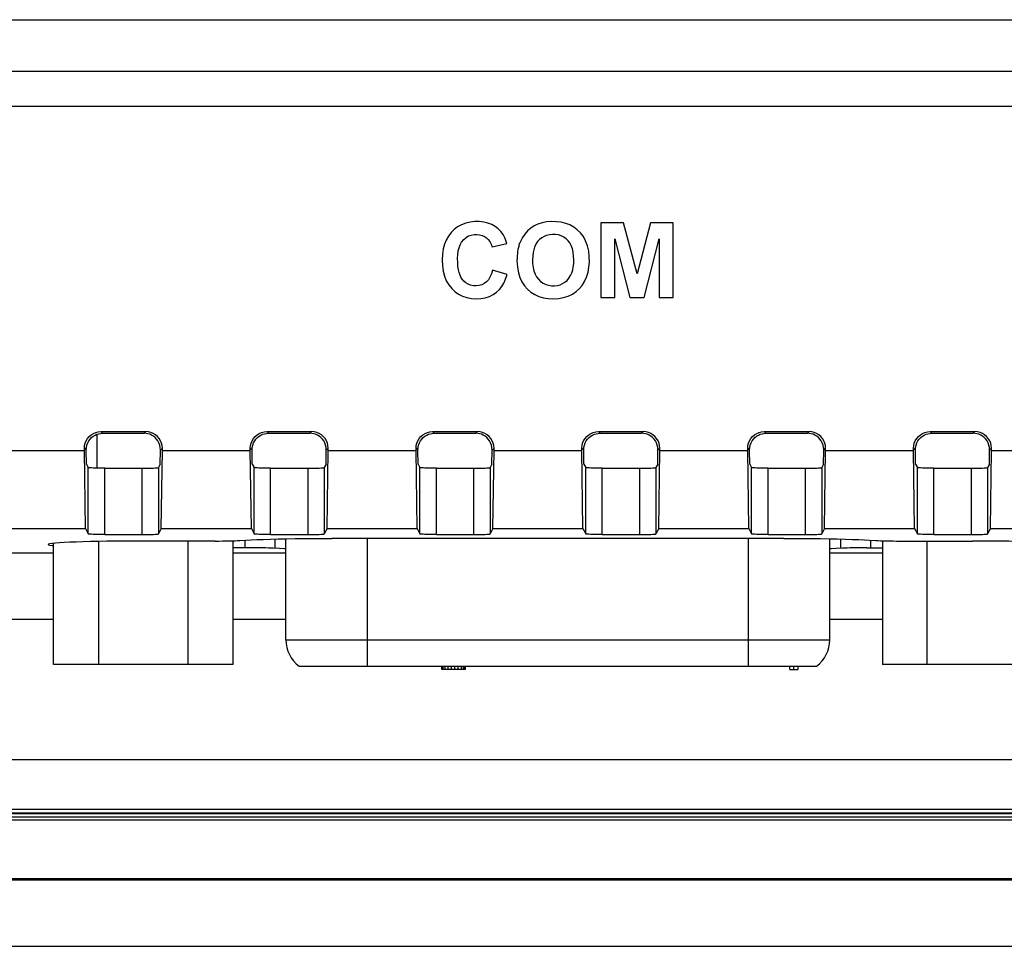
# Model space of a CAD drawing. Header units: millimetres. Extents: x 0 to 594, y 0 to 420.
# Tile 26 of 32: x 449 to 478, y 190 to 218. Entities that reach past the tile are written whole.
import ezdxf

# ---------------------------------------------------------------- set-up
doc = ezdxf.new("R2010")
doc.units = ezdxf.units.MM
doc.header["$LTSCALE"] = 32.67
for name, color, linetype in [('D_SUB_09P-SHAPE', 7, 'CONTINUOUS'), ('RB04W-P0100_REV1-SHAPE', 7, 'CONTINUOUS'), ('RB04W-P0300_REV1-SHAPE', 7, 'CONTINUOUS')]:
    doc.layers.add(name, color=color, linetype=linetype)

msp = doc.modelspace()

# ---------------------------------------------------------------- linework, layer by layer
at = {"layer": 'D_SUB_09P-SHAPE', "color": 7, "linetype": 'Continuous'}
for p, q in [((450.906965, 205.767464), (450.906965, 204.74801)), ((449.604192, 198.822983), (449.604192, 202.480807)), ((450.958079, 202.536072), (450.958079, 198.822983)), ((453.665851, 198.822983), (453.665851, 202.547852)), ((455.019738, 198.822983), (455.019738, 202.556416)), ((456.606965, 199.572983), (456.606965, 202.61652)), ((459.056965, 202.628349), (459.056965, 198.772983)), ((470.556965, 198.772983), (470.556965, 202.628349)), ((473.006965, 199.572983), (473.006965, 202.61652)), ((474.594192, 202.556416), (474.594192, 198.822983)), ((475.948079, 198.822983), (475.948079, 202.547852)), ((456.606965, 199.572983), (473.006965, 199.572983)), ((455.019738, 198.822983), (449.604192, 198.822983)), ((457.006965, 198.772983), (472.606965, 198.772983)), ((461.306965, 198.672983), (461.306965, 198.772983)), ((462.019465, 198.672983), (461.306965, 198.672983)), ((461.346548, 198.672983), (461.346548, 198.772983)), ((461.405923, 198.672983), (461.405923, 198.772983)), ((461.504882, 198.672983), (461.504882, 198.772983)), ((461.60384, 198.672983), (461.60384, 198.772983)), ((461.702798, 198.672983), (461.702798, 198.772983)), ((461.801757, 198.672983), (461.801757, 198.772983)), ((461.900715, 198.672983), (461.900715, 198.772983)), ((461.96009, 198.672983), (461.96009, 198.772983)), ((461.999673, 198.672983), (461.999673, 198.772983)), ((462.019465, 198.672983), (462.019465, 198.772983)), ((471.806965, 198.672983), (471.806965, 198.772983)), ((471.806965, 198.672983), (472.044465, 198.672983)), ((471.925715, 198.672983), (471.925715, 198.772983)), ((472.044465, 198.772983), (472.044465, 198.672983)), ((480.009738, 198.822983), (474.594192, 198.822983))]:
    msp.add_line(p, q, dxfattribs=at)
for centre, start, end in [((457.606965, 199.572983), 180, 233.1301024), ((472.006965, 199.572983), 306.8698976, 360)]:
    msp.add_arc(centre, 1, start, end, dxfattribs=at)
at = {"layer": 'RB04W-P0100_REV1-SHAPE', "color": 7, "linetype": 'Continuous'}
for p, q in [((523.111838, 194.222983), (420.302092, 194.222983)), ((420.406854, 194.327746), (523.007076, 194.327746)), ((420.21479, 194.135681), (523.19914, 194.135681)), ((413.400113, 192.366621), (530.013818, 192.366621)), ((530.013817, 192.322983), (413.400113, 192.322983)), ((413.400113, 190.322983), (530.013817, 190.322983))]:
    msp.add_line(p, q, dxfattribs=at)
at = {"layer": 'RB04W-P0300_REV1-SHAPE', "color": 7, "linetype": 'Continuous'}
for p, q in [((430.359355, 218.275373), (513.054575, 218.275373)), ((513.054575, 216.714713), (430.359355, 216.714713)), ((513.054575, 215.654053), (430.359355, 215.654053)), ((466.786957, 212.147039), (466.107179, 212.147039)), ((466.107179, 212.147039), (466.107179, 209.897039)), ((467.195053, 210.612503), (466.786957, 212.147039)), ((467.598545, 212.147039), (467.195053, 210.612503)), ((468.28005, 212.147039), (467.598545, 212.147039)), ((468.28005, 209.897039), (468.28005, 212.147039)), ((462.82226, 211.419487), (463.271799, 211.527123)), ((466.52909, 211.668144), (466.974025, 209.897039)), ((466.52909, 209.897039), (466.52909, 211.668144)), ((467.411477, 209.897039), (467.858139, 211.668144)), ((467.858139, 211.668144), (467.858139, 209.897039)), ((463.278131, 210.584874), (462.837225, 210.724168)), ((466.107179, 209.897039), (466.52909, 209.897039)), ((466.974025, 209.897039), (467.411477, 209.897039)), ((467.858139, 209.897039), (468.28005, 209.897039)), ((451.031212, 205.84866), (451.080503, 205.79937)), ((451.031212, 205.84866), (452.382718, 205.84866)), ((451.080503, 205.79937), (452.333428, 205.79937)), ((452.333428, 205.79937), (452.382718, 205.84866)), ((456.031212, 205.84866), (456.080503, 205.79937)), ((456.031212, 205.84866), (457.382718, 205.84866)), ((456.080503, 205.79937), (457.333428, 205.79937)), ((457.333428, 205.79937), (457.382718, 205.84866)), ((461.031212, 205.84866), (462.382718, 205.84866)), ((461.031212, 205.84866), (461.080503, 205.79937)), ((461.080503, 205.79937), (462.333428, 205.79937)), ((462.333428, 205.79937), (462.382718, 205.84866)), ((466.031212, 205.84866), (467.382718, 205.84866)), ((466.031212, 205.84866), (466.080503, 205.79937)), ((466.080503, 205.79937), (467.333428, 205.79937)), ((467.333428, 205.79937), (467.382718, 205.84866)), ((471.031212, 205.84866), (472.382718, 205.84866)), ((471.031212, 205.84866), (471.080503, 205.79937)), ((471.080503, 205.79937), (472.333428, 205.79937)), ((472.333428, 205.79937), (472.382718, 205.84866)), ((476.031212, 205.84866), (477.382718, 205.84866)), ((476.031212, 205.84866), (476.080503, 205.79937)), ((476.080503, 205.79937), (477.333428, 205.79937)), ((477.333428, 205.79937), (477.382718, 205.84866)), ((447.882642, 205.275373), (450.531289, 205.275373)), ((450.531289, 205.348736), (450.58801, 205.292015)), ((450.531289, 205.275373), (450.531289, 205.348736)), ((450.565681, 202.927196), (450.531289, 205.275373)), ((450.59417, 204.87142), (450.58801, 205.292015)), ((452.81976, 204.87142), (452.82592, 205.292015)), ((452.82592, 205.292015), (452.882642, 205.348736)), ((452.848249, 202.927196), (452.882642, 205.275373)), ((452.882642, 205.275373), (452.882642, 205.348736)), ((452.882642, 205.275373), (455.531289, 205.275373)), ((455.531289, 205.348736), (455.58801, 205.292015)), ((455.531289, 205.275373), (455.531289, 205.348736)), ((455.565681, 202.927196), (455.531289, 205.275373)), ((455.59417, 204.87142), (455.58801, 205.292015)), ((457.81976, 204.87142), (457.82592, 205.292015)), ((457.82592, 205.292015), (457.882642, 205.348736)), ((457.848249, 202.927196), (457.882642, 205.275373)), ((457.882642, 205.275373), (457.882642, 205.348736)), ((457.882642, 205.275373), (460.531289, 205.275373)), ((460.531289, 205.348736), (460.58801, 205.292015)), ((460.531289, 205.275373), (460.531289, 205.348736)), ((460.565681, 202.927196), (460.531289, 205.275373)), ((460.59417, 204.87142), (460.58801, 205.292015)), ((462.81976, 204.87142), (462.82592, 205.292015)), ((462.82592, 205.292015), (462.882642, 205.348736)), ((462.848249, 202.927196), (462.882642, 205.275373)), ((462.882642, 205.275373), (462.882642, 205.348736)), ((462.882642, 205.275373), (465.531289, 205.275373)), ((465.531289, 205.348736), (465.58801, 205.292015)), ((465.531289, 205.275373), (465.531289, 205.348736)), ((465.565681, 202.927196), (465.531289, 205.275373)), ((465.59417, 204.87142), (465.58801, 205.292015)), ((467.81976, 204.87142), (467.82592, 205.292015)), ((467.82592, 205.292015), (467.882642, 205.348736)), ((467.848249, 202.927196), (467.882642, 205.275373)), ((467.882642, 205.275373), (467.882642, 205.348736)), ((467.882642, 205.275373), (470.531289, 205.275373)), ((470.531289, 205.348736), (470.58801, 205.292015)), ((470.531289, 205.275373), (470.531289, 205.348736)), ((470.565681, 202.927196), (470.531289, 205.275373)), ((470.59417, 204.87142), (470.58801, 205.292015)), ((472.81976, 204.87142), (472.82592, 205.292015)), ((472.82592, 205.292015), (472.882642, 205.348736)), ((472.848249, 202.927196), (472.882642, 205.275373)), ((472.882642, 205.275373), (472.882642, 205.348736)), ((472.882642, 205.275373), (475.531289, 205.275373)), ((475.531289, 205.348736), (475.58801, 205.292015)), ((475.531289, 205.275373), (475.531289, 205.348736)), ((475.565681, 202.927196), (475.531289, 205.275373)), ((475.59417, 204.87142), (475.58801, 205.292015)), ((477.81976, 204.87142), (477.82592, 205.292015)), ((477.82592, 205.292015), (477.882642, 205.348736)), ((477.848249, 202.927196), (477.882642, 205.275373)), ((477.882642, 205.275373), (477.882642, 205.348736)), ((477.882642, 205.275373), (480.531289, 205.275373)), ((450.59417, 204.87142), (450.64839, 204.762948)), ((452.81976, 204.87142), (452.76554, 204.762948)), ((455.59417, 204.87142), (455.64839, 204.762948)), ((457.81976, 204.87142), (457.76554, 204.762948)), ((460.59417, 204.87142), (460.64839, 204.762948)), ((462.81976, 204.87142), (462.76554, 204.762948)), ((465.59417, 204.87142), (465.64839, 204.762948)), ((467.81976, 204.87142), (467.76554, 204.762948)), ((470.59417, 204.87142), (470.64839, 204.762948)), ((472.81976, 204.87142), (472.76554, 204.762948)), ((475.59417, 204.87142), (475.64839, 204.762948)), ((477.81976, 204.87142), (477.76554, 204.762948)), ((450.64839, 202.761729), (450.64839, 204.762948)), ((451.148314, 204.745792), (452.343841, 204.746011)), ((451.148314, 202.744573), (451.148314, 204.745792)), ((452.265616, 204.745792), (452.265616, 202.744573)), ((452.76554, 204.762948), (452.76554, 202.761729)), ((455.64839, 202.761729), (455.64839, 204.762948)), ((456.148314, 204.745792), (457.343841, 204.746011)), ((456.148314, 202.744573), (456.148314, 204.745792)), ((457.265616, 204.745792), (457.265616, 202.744573)), ((457.76554, 204.762948), (457.76554, 202.761729)), ((460.64839, 202.761729), (460.64839, 204.762948)), ((461.148314, 204.745792), (462.343841, 204.746011)), ((461.148314, 202.744573), (461.148314, 204.745792)), ((462.265616, 204.745792), (462.265616, 202.744573)), ((462.76554, 204.762948), (462.76554, 202.761729)), ((465.64839, 202.761729), (465.64839, 204.762948)), ((466.148314, 204.745792), (467.343841, 204.746011)), ((466.148314, 202.744573), (466.148314, 204.745792)), ((467.265616, 204.745792), (467.265616, 202.744573)), ((467.76554, 204.762948), (467.76554, 202.761729)), ((470.64839, 202.761729), (470.64839, 204.762948)), ((471.148314, 204.745792), (472.343841, 204.746011)), ((471.148314, 202.744573), (471.148314, 204.745792)), ((472.265616, 204.745792), (472.265616, 202.744573)), ((472.76554, 204.762948), (472.76554, 202.761729)), ((475.64839, 202.761729), (475.64839, 204.762948)), ((476.148314, 204.745792), (477.343841, 204.746011)), ((476.148314, 202.744573), (476.148314, 204.745792)), ((477.265616, 204.745792), (477.265616, 202.744573)), ((477.76554, 204.762948), (477.76554, 202.761729)), ((447.848249, 202.927196), (450.565681, 202.927196)), ((450.565681, 202.927196), (450.64839, 202.761729)), ((452.848249, 202.927196), (452.76554, 202.761729)), ((452.848249, 202.927196), (455.565681, 202.927196)), ((455.565681, 202.927196), (455.64839, 202.761729)), ((457.848249, 202.927196), (457.76554, 202.761729)), ((457.848249, 202.927196), (460.565681, 202.927196)), ((460.565681, 202.927196), (460.64839, 202.761729)), ((462.848249, 202.927196), (462.76554, 202.761729)), ((462.848249, 202.927196), (465.565681, 202.927196)), ((465.565681, 202.927196), (465.64839, 202.761729)), ((467.848249, 202.927196), (467.76554, 202.761729)), ((467.848249, 202.927196), (470.565681, 202.927196)), ((470.565681, 202.927196), (470.64839, 202.761729)), ((472.848249, 202.927196), (472.76554, 202.761729)), ((472.848249, 202.927196), (475.565681, 202.927196)), ((475.565681, 202.927196), (475.64839, 202.761729)), ((477.848249, 202.927196), (477.76554, 202.761729)), ((477.848249, 202.927196), (480.565681, 202.927196)), ((451.148314, 202.744573), (452.343841, 202.744792)), ((454.479448, 202.548081), (452.306965, 202.547852)), ((455.375145, 202.34758), (455.37681, 202.574932)), ((456.148314, 202.744573), (457.343841, 202.744792)), ((456.28085, 202.327443), (456.282916, 202.609607)), ((471.623988, 202.628349), (457.989942, 202.628349)), ((461.148314, 202.744573), (462.343841, 202.744792)), ((466.148314, 202.744573), (467.343841, 202.744792)), ((471.148314, 202.744573), (472.343841, 202.744792)), ((473.331014, 202.609607), (473.33308, 202.327443)), ((474.23712, 202.574932), (474.238785, 202.34758)), ((476.148314, 202.744573), (477.343841, 202.744792)), ((420.976747, 202.190387), (449.604192, 202.190387)), ((455.019738, 202.190387), (456.606965, 202.190387)), ((473.006965, 202.190387), (474.594192, 202.190387)), ((474.125003, 202.347351), (474.594192, 202.34758)), ((420.976747, 200.191606), (449.604192, 200.191606)), ((455.019738, 200.191606), (456.606965, 200.191606)), ((473.006965, 200.191606), (474.594192, 200.191606)), ((522.808199, 195.950883), (420.605731, 195.950883)), ((522.993108, 194.341714), (420.420822, 194.341714)), ((522.882998, 194.451824), (420.605731, 194.451796))]:
    msp.add_line(p, q, dxfattribs=at)
for points in [[(463.271799, 211.527123), (463.219277, 211.672021), (463.158466, 211.793922), (463.090608, 211.890041), (463.011974, 211.968736), (462.91813, 212.038771), (462.812422, 212.096141), (462.696141, 212.139964), (462.57102, 212.169634), (462.437779, 212.184182), (462.30075, 212.183828), (462.163375, 212.169036), (462.029039, 212.138104), (461.901326, 212.088535), (461.783085, 212.023182), (461.678862, 211.94398), (461.587148, 211.851175), (461.507474, 211.745184), (461.441264, 211.627429), (461.3902, 211.500866), (461.353043, 211.361315), (461.328402, 211.202569), (461.318421, 211.033667), (461.324788, 210.85742), (461.347486, 210.6863), (461.38699, 210.536103)], [(465.461937, 210.166417), (465.543495, 210.260765), (465.613655, 210.373895), (465.673837, 210.508889), (465.71978, 210.656497), (465.746551, 210.807959), (465.757578, 210.964879), (465.755747, 211.127876), (465.737753, 211.291151), (465.70041, 211.451836), (465.646254, 211.601753), (465.576218, 211.730117), (465.491924, 211.841884), (465.394645, 211.938783), (465.286355, 212.019713), (465.169691, 212.083888), (465.043933, 212.132091), (464.90821, 212.164709), (464.765619, 212.182138), (464.615941, 212.184794), (464.468259, 212.173004), (464.332024, 212.147354), (464.205905, 212.107483), (464.092436, 212.053127), (463.98948, 211.984574), (463.89511, 211.901103), (463.811233, 211.805469)], [(461.829366, 211.397245), (461.861053, 211.486297), (461.905205, 211.567014), (461.968325, 211.643661), (462.041632, 211.707968), (462.1183, 211.75119), (462.198969, 211.77901), (462.283278, 211.794041), (462.3674, 211.796736), (462.44764, 211.788534), (462.523248, 211.76908), (462.592265, 211.738444), (462.654631, 211.696797), (462.7101, 211.644503), (462.75727, 211.581049), (462.794471, 211.505995), (462.82226, 211.419487)], [(463.811233, 211.805469), (463.739269, 211.700502), (463.678745, 211.585258)], [(465.119459, 211.606555), (465.057117, 211.667181), (464.987227, 211.716387), (464.9092, 211.754324), (464.824804, 211.780539), (464.733963, 211.794359), (464.641628, 211.79659), (464.552207, 211.787765), (464.467256, 211.768038), (464.390288, 211.737833), (464.31985, 211.696882), (464.255323, 211.645473), (464.197719, 211.582366), (464.146858, 211.503409), (464.10569, 211.417614), (464.078694, 211.336089), (464.061098, 211.248396), (464.048835, 211.145223), (464.044275, 211.034303), (464.047962, 210.918139), (464.061308, 210.803113), (464.086433, 210.695771), (464.121756, 210.598117), (464.166296, 210.51486), (464.22038, 210.444429)], [(462.837225, 210.724168), (462.802208, 210.606687), (462.760192, 210.507959), (462.711691, 210.429378), (462.655161, 210.366762), (462.588503, 210.315641), (462.51389, 210.278271), (462.431121, 210.255775), (462.345216, 210.247078), (462.260361, 210.251829), (462.178866, 210.268982), (462.104742, 210.29721), (462.037082, 210.336999), (461.974955, 210.390989), (461.922456, 210.451382), (461.885814, 210.508081), (461.85769, 210.570627), (461.831871, 210.644823), (461.811213, 210.731779), (461.796262, 210.837733), (461.787737, 210.953107), (461.78644, 211.072218), (461.792665, 211.189617), (461.806584, 211.297602), (461.829366, 211.397245)], [(463.618804, 211.406373), (463.605466, 211.345325), (463.594615, 211.28209), (463.586272, 211.216627), (463.580371, 211.14906), (463.576844, 211.07951), (463.575713, 211.007936)], [(463.678745, 211.585258), (463.667015, 211.55747), (463.655975, 211.528861), (463.645622, 211.499425), (463.635969, 211.469186), (463.627031, 211.438172), (463.618804, 211.406373)], [(464.22038, 210.444429), (464.288075, 210.379125), (464.36136, 210.326998), (464.440544, 210.288192), (464.524699, 210.262273), (464.614638, 210.249053), (464.705451, 210.247931), (464.792887, 210.258355), (464.87578, 210.279994), (464.951122, 210.312249), (465.020188, 210.355379), (465.083669, 210.409173), (465.140307, 210.474446), (465.18993, 210.554683), (465.229972, 210.641669), (465.25636, 210.725175), (465.273443, 210.814725), (465.284892, 210.918959), (465.288683, 211.030306), (465.284412, 211.146232), (465.270898, 211.260274), (465.246234, 211.365787), (465.2122, 211.460777), (465.170084, 211.540507), (465.119459, 211.606555)], [(463.575713, 211.007936), (463.587733, 210.813446), (463.616393, 210.641487), (463.661918, 210.494317), (463.723634, 210.365168), (463.801963, 210.24661), (463.893844, 210.142884), (463.995961, 210.05614), (464.10951, 209.985222), (464.23488, 209.92947), (464.371176, 209.889543), (464.520212, 209.865943), (464.674251, 209.858481), (464.826978, 209.866557), (464.975946, 209.891915), (465.117994, 209.937142), (465.248954, 209.999104), (465.362949, 210.075245), (465.461937, 210.166417)], [(461.38699, 210.536103), (461.443516, 210.399668), (461.519184, 210.273579), (461.608765, 210.162386), (461.707413, 210.070212), (461.816106, 209.994907), (461.934151, 209.935405), (462.061728, 209.892574), (462.201675, 209.867219), (462.345328, 209.858471), (462.48577, 209.86573), (462.620599, 209.888994), (462.745348, 209.928256), (462.859295, 209.982936), (462.960475, 210.053836), (463.048148, 210.136802), (463.119057, 210.225551), (463.178779, 210.327267), (463.232365, 210.447678), (463.278131, 210.584874)], [(450.531289, 205.348736), (450.537706, 205.427881), (450.555758, 205.50324), (450.585877, 205.575664), (450.626762, 205.642599), (450.677784, 205.702165), (450.73735, 205.753187), (450.804284, 205.794071), (450.876708, 205.824191), (450.952067, 205.842242), (451.031212, 205.84866)], [(450.58801, 205.292015), (450.593627, 205.370655), (450.608557, 205.443388), (450.633427, 205.510398), (450.666358, 205.57113), (450.706035, 205.625191), (450.751396, 205.67228), (450.801362, 205.711978), (450.854665, 205.744245), (450.909855, 205.768747), (450.9664, 205.785934), (451.023155, 205.796184), (451.080503, 205.79937)], [(452.82592, 205.292015), (452.820303, 205.370655), (452.805373, 205.443388), (452.780503, 205.510398), (452.747572, 205.57113), (452.707895, 205.625191), (452.662534, 205.67228), (452.612569, 205.711978), (452.559265, 205.744245), (452.504075, 205.768747), (452.44753, 205.785934), (452.390775, 205.796184), (452.333428, 205.79937)], [(452.882642, 205.348736), (452.876224, 205.427881), (452.858173, 205.50324), (452.828053, 205.575664), (452.787168, 205.642599), (452.736147, 205.702165), (452.676581, 205.753187), (452.609646, 205.794071), (452.537222, 205.824191), (452.461863, 205.842242), (452.382718, 205.84866)], [(455.531289, 205.348736), (455.537706, 205.427881), (455.555758, 205.50324), (455.585877, 205.575664), (455.626762, 205.642599), (455.677784, 205.702165), (455.73735, 205.753187), (455.804284, 205.794071), (455.876708, 205.824191), (455.952067, 205.842242), (456.031212, 205.84866)], [(455.58801, 205.292015), (455.593627, 205.370655), (455.608557, 205.443388), (455.633427, 205.510398), (455.666358, 205.57113), (455.706035, 205.625191), (455.751396, 205.67228), (455.801362, 205.711978), (455.854665, 205.744245), (455.909855, 205.768747), (455.9664, 205.785934), (456.023155, 205.796184), (456.080503, 205.79937)], [(457.82592, 205.292015), (457.820303, 205.370655), (457.805373, 205.443388), (457.780503, 205.510398), (457.747572, 205.57113), (457.707895, 205.625191), (457.662534, 205.67228), (457.612569, 205.711978), (457.559265, 205.744245), (457.504075, 205.768747), (457.44753, 205.785934), (457.390775, 205.796184), (457.333428, 205.79937)], [(457.882642, 205.348736), (457.876224, 205.427881), (457.858173, 205.50324), (457.828053, 205.575664), (457.787168, 205.642599), (457.736147, 205.702165), (457.676581, 205.753187), (457.609646, 205.794071), (457.537222, 205.824191), (457.461863, 205.842242), (457.382718, 205.84866)], [(460.531289, 205.348736), (460.537706, 205.427881), (460.555758, 205.50324), (460.585877, 205.575664), (460.626762, 205.642599), (460.677784, 205.702165), (460.73735, 205.753187), (460.804284, 205.794071), (460.876708, 205.824191), (460.952067, 205.842242), (461.031212, 205.84866)], [(460.58801, 205.292015), (460.593627, 205.370655), (460.608557, 205.443388), (460.633427, 205.510398), (460.666358, 205.57113), (460.706035, 205.625191), (460.751396, 205.67228), (460.801362, 205.711978), (460.854665, 205.744245), (460.909855, 205.768747), (460.9664, 205.785934), (461.023155, 205.796184), (461.080503, 205.79937)], [(462.82592, 205.292015), (462.820303, 205.370655), (462.805373, 205.443388), (462.780503, 205.510398), (462.747572, 205.57113), (462.707895, 205.625191), (462.662534, 205.67228), (462.612569, 205.711978), (462.559265, 205.744245), (462.504075, 205.768747), (462.44753, 205.785934), (462.390775, 205.796184), (462.333428, 205.79937)], [(462.882642, 205.348736), (462.876224, 205.427881), (462.858173, 205.50324), (462.828053, 205.575664), (462.787168, 205.642599), (462.736147, 205.702165), (462.676581, 205.753187), (462.609646, 205.794071), (462.537222, 205.824191), (462.461863, 205.842242), (462.382718, 205.84866)], [(465.531289, 205.348736), (465.537706, 205.427881), (465.555758, 205.50324), (465.585877, 205.575664), (465.626762, 205.642599), (465.677784, 205.702165), (465.73735, 205.753187), (465.804284, 205.794071), (465.876708, 205.824191), (465.952067, 205.842242), (466.031212, 205.84866)], [(465.58801, 205.292015), (465.593627, 205.370655), (465.608557, 205.443388), (465.633427, 205.510398), (465.666358, 205.57113), (465.706035, 205.625191), (465.751396, 205.67228), (465.801362, 205.711978), (465.854665, 205.744245), (465.909855, 205.768747), (465.9664, 205.785934), (466.023155, 205.796184), (466.080503, 205.79937)], [(467.82592, 205.292015), (467.820303, 205.370655), (467.805373, 205.443388), (467.780503, 205.510398), (467.747572, 205.57113), (467.707895, 205.625191), (467.662534, 205.67228), (467.612569, 205.711978), (467.559265, 205.744245), (467.504075, 205.768747), (467.44753, 205.785934), (467.390775, 205.796184), (467.333428, 205.79937)], [(467.882642, 205.348736), (467.876224, 205.427881), (467.858173, 205.50324), (467.828053, 205.575664), (467.787168, 205.642599), (467.736147, 205.702165), (467.676581, 205.753187), (467.609646, 205.794071), (467.537222, 205.824191), (467.461863, 205.842242), (467.382718, 205.84866)], [(470.531289, 205.348736), (470.537706, 205.427881), (470.555758, 205.50324), (470.585877, 205.575664), (470.626762, 205.642599), (470.677784, 205.702165), (470.73735, 205.753187), (470.804284, 205.794071), (470.876708, 205.824191), (470.952067, 205.842242), (471.031212, 205.84866)], [(470.58801, 205.292015), (470.593627, 205.370655), (470.608557, 205.443388), (470.633427, 205.510398), (470.666358, 205.57113), (470.706035, 205.625191), (470.751396, 205.67228), (470.801362, 205.711978), (470.854665, 205.744245), (470.909855, 205.768747), (470.9664, 205.785934), (471.023155, 205.796184), (471.080503, 205.79937)], [(472.82592, 205.292015), (472.820303, 205.370655), (472.805373, 205.443388), (472.780503, 205.510398), (472.747572, 205.57113), (472.707895, 205.625191), (472.662534, 205.67228), (472.612569, 205.711978), (472.559265, 205.744245), (472.504075, 205.768747), (472.44753, 205.785934), (472.390775, 205.796184), (472.333428, 205.79937)], [(472.882642, 205.348736), (472.876224, 205.427881), (472.858173, 205.50324), (472.828053, 205.575664), (472.787168, 205.642599), (472.736147, 205.702165), (472.676581, 205.753187), (472.609646, 205.794071), (472.537222, 205.824191), (472.461863, 205.842242), (472.382718, 205.84866)], [(475.531289, 205.348736), (475.537706, 205.427881), (475.555758, 205.50324), (475.585877, 205.575664), (475.626762, 205.642599), (475.677784, 205.702165), (475.73735, 205.753187), (475.804284, 205.794071), (475.876708, 205.824191), (475.952067, 205.842242), (476.031212, 205.84866)], [(475.58801, 205.292015), (475.593627, 205.370655), (475.608557, 205.443388), (475.633427, 205.510398), (475.666358, 205.57113), (475.706035, 205.625191), (475.751396, 205.67228), (475.801362, 205.711978), (475.854665, 205.744245), (475.909855, 205.768747), (475.9664, 205.785934), (476.023155, 205.796184), (476.080503, 205.79937)], [(477.82592, 205.292015), (477.820303, 205.370655), (477.805373, 205.443388), (477.780503, 205.510398), (477.747572, 205.57113), (477.707895, 205.625191), (477.662534, 205.67228), (477.612569, 205.711978), (477.559265, 205.744245), (477.504075, 205.768747), (477.44753, 205.785934), (477.390775, 205.796184), (477.333428, 205.79937)], [(477.882642, 205.348736), (477.876224, 205.427881), (477.858173, 205.50324), (477.828053, 205.575664), (477.787168, 205.642599), (477.736147, 205.702165), (477.676581, 205.753187), (477.609646, 205.794071), (477.537222, 205.824191), (477.461863, 205.842242), (477.382718, 205.84866)], [(451.148314, 204.745792), (451.070089, 204.746011), (450.995515, 204.746627), (450.923765, 204.747656), (450.85732, 204.749054), (450.797997, 204.750799), (450.746955, 204.75284), (450.705746, 204.755136), (450.675006, 204.757624), (450.656031, 204.760218), (450.64839, 204.762948)], [(452.343841, 204.746011), (452.418415, 204.746627), (452.490165, 204.747656), (452.55661, 204.749054), (452.615933, 204.750799), (452.666975, 204.75284), (452.708184, 204.755136), (452.738924, 204.757624), (452.757899, 204.760218), (452.76554, 204.762948)], [(456.148314, 204.745792), (456.070089, 204.746011), (455.995515, 204.746627), (455.923765, 204.747656), (455.85732, 204.749054), (455.797997, 204.750799), (455.746955, 204.75284), (455.705746, 204.755136), (455.675006, 204.757624), (455.656031, 204.760218), (455.64839, 204.762948)], [(457.343841, 204.746011), (457.418415, 204.746627), (457.490165, 204.747656), (457.55661, 204.749054), (457.615933, 204.750799), (457.666975, 204.75284), (457.708184, 204.755136), (457.738924, 204.757624), (457.757899, 204.760218), (457.76554, 204.762948)], [(461.148314, 204.745792), (461.070089, 204.746011), (460.995515, 204.746627), (460.923765, 204.747656), (460.85732, 204.749054), (460.797997, 204.750799), (460.746955, 204.75284), (460.705746, 204.755136), (460.675006, 204.757624), (460.656031, 204.760218), (460.64839, 204.762948)], [(462.343841, 204.746011), (462.418415, 204.746627), (462.490165, 204.747656), (462.55661, 204.749054), (462.615933, 204.750799), (462.666975, 204.75284), (462.708184, 204.755136), (462.738924, 204.757624), (462.757899, 204.760218), (462.76554, 204.762948)], [(466.148314, 204.745792), (466.070089, 204.746011), (465.995515, 204.746627), (465.923765, 204.747656), (465.85732, 204.749054), (465.797997, 204.750799), (465.746955, 204.75284), (465.705746, 204.755136), (465.675006, 204.757624), (465.656031, 204.760218), (465.64839, 204.762948)], [(467.343841, 204.746011), (467.418415, 204.746627), (467.490165, 204.747656), (467.55661, 204.749054), (467.615933, 204.750799), (467.666975, 204.75284), (467.708184, 204.755136), (467.738924, 204.757624), (467.757899, 204.760218), (467.76554, 204.762948)], [(471.148314, 204.745792), (471.070089, 204.746011), (470.995515, 204.746627), (470.923765, 204.747656), (470.85732, 204.749054), (470.797997, 204.750799), (470.746955, 204.75284), (470.705746, 204.755136), (470.675006, 204.757624), (470.656031, 204.760218), (470.64839, 204.762948)], [(472.343841, 204.746011), (472.418415, 204.746627), (472.490165, 204.747656), (472.55661, 204.749054), (472.615933, 204.750799), (472.666975, 204.75284), (472.708184, 204.755136), (472.738924, 204.757624), (472.757899, 204.760218), (472.76554, 204.762948)], [(476.148314, 204.745792), (476.070089, 204.746011), (475.995515, 204.746627), (475.923765, 204.747656), (475.85732, 204.749054), (475.797997, 204.750799), (475.746955, 204.75284), (475.705746, 204.755136), (475.675006, 204.757624), (475.656031, 204.760218), (475.64839, 204.762948)], [(477.343841, 204.746011), (477.418415, 204.746627), (477.490165, 204.747656), (477.55661, 204.749054), (477.615933, 204.750799), (477.666975, 204.75284), (477.708184, 204.755136), (477.738924, 204.757624), (477.757899, 204.760218), (477.76554, 204.762948)], [(452.306965, 202.547852), (452.024671, 202.547362), (451.747738, 202.54593), (451.474877, 202.54354), (451.209958, 202.540235), (450.955659, 202.536032), (450.714262, 202.530986), (450.488292, 202.525131), (450.279694, 202.518536), (450.090745, 202.511254), (449.922977, 202.503363), (449.778329, 202.494932), (449.65786, 202.486049), (449.563095, 202.476793), (449.494577, 202.467259), (449.453357, 202.457534), (449.439439, 202.447747)], [(451.148314, 202.744573), (451.070089, 202.744792), (450.995515, 202.745408), (450.923765, 202.746437), (450.85732, 202.747835), (450.797997, 202.74958), (450.746955, 202.751621), (450.705746, 202.753917), (450.675006, 202.756405), (450.656031, 202.758999), (450.64839, 202.761729)], [(452.343841, 202.744792), (452.418415, 202.745408), (452.490165, 202.746437), (452.55661, 202.747835), (452.615933, 202.74958), (452.666975, 202.751621), (452.708184, 202.753917), (452.738924, 202.756405), (452.757899, 202.758999), (452.76554, 202.761729)], [(454.479448, 202.548081), (454.590378, 202.548745), (454.699125, 202.549852), (454.803643, 202.551378), (454.902496, 202.55331), (454.994534, 202.555617), (455.078431, 202.558276), (455.153274, 202.561246), (455.217536, 202.564474), (455.404495, 202.576764)], [(455.404495, 202.576764), (455.558883, 202.585006), (455.735723, 202.592734), (455.932517, 202.59985), (456.147762, 202.606281), (456.379307, 202.61198), (456.625289, 202.616885), (456.883336, 202.620965), (457.151293, 202.624171), (457.426656, 202.626487), (457.705803, 202.627875), (457.989942, 202.628349)], [(456.148314, 202.744573), (456.070089, 202.744792), (455.995515, 202.745408), (455.923765, 202.746437), (455.85732, 202.747835), (455.797997, 202.74958), (455.746955, 202.751621), (455.705746, 202.753917), (455.675006, 202.756405), (455.656031, 202.758999), (455.64839, 202.761729)], [(457.343841, 202.744792), (457.418415, 202.745408), (457.490165, 202.746437), (457.55661, 202.747835), (457.615933, 202.74958), (457.666975, 202.751621), (457.708184, 202.753917), (457.738924, 202.756405), (457.757899, 202.758999), (457.76554, 202.761729)], [(461.148314, 202.744573), (461.070089, 202.744792), (460.995515, 202.745408), (460.923765, 202.746437), (460.85732, 202.747835), (460.797997, 202.74958), (460.746955, 202.751621), (460.705746, 202.753917), (460.675006, 202.756405), (460.656031, 202.758999), (460.64839, 202.761729)], [(462.343841, 202.744792), (462.418415, 202.745408), (462.490165, 202.746437), (462.55661, 202.747835), (462.615933, 202.74958), (462.666975, 202.751621), (462.708184, 202.753917), (462.738924, 202.756405), (462.757899, 202.758999), (462.76554, 202.761729)], [(466.148314, 202.744573), (466.070089, 202.744792), (465.995515, 202.745408), (465.923765, 202.746437), (465.85732, 202.747835), (465.797997, 202.74958), (465.746955, 202.751621), (465.705746, 202.753917), (465.675006, 202.756405), (465.656031, 202.758999), (465.64839, 202.761729)], [(467.343841, 202.744792), (467.418415, 202.745408), (467.490165, 202.746437), (467.55661, 202.747835), (467.615933, 202.74958), (467.666975, 202.751621), (467.708184, 202.753917), (467.738924, 202.756405), (467.757899, 202.758999), (467.76554, 202.761729)], [(471.148314, 202.744573), (471.070089, 202.744792), (470.995515, 202.745408), (470.923765, 202.746437), (470.85732, 202.747835), (470.797997, 202.74958), (470.746955, 202.751621), (470.705746, 202.753917), (470.675006, 202.756405), (470.656031, 202.758999), (470.64839, 202.761729)], [(471.623988, 202.628349), (471.908127, 202.627875), (472.187274, 202.626487), (472.462637, 202.624171), (472.730594, 202.620965), (472.988641, 202.616885), (473.234623, 202.61198), (473.466168, 202.606281), (473.681413, 202.59985), (473.878207, 202.592734), (474.055047, 202.585006), (474.209435, 202.576764), (474.396394, 202.564474)], [(472.343841, 202.744792), (472.418415, 202.745408), (472.490165, 202.746437), (472.55661, 202.747835), (472.615933, 202.74958), (472.666975, 202.751621), (472.708184, 202.753917), (472.738924, 202.756405), (472.757899, 202.758999), (472.76554, 202.761729)], [(474.396394, 202.564474), (474.460656, 202.561246), (474.535499, 202.558276), (474.619396, 202.555617), (474.711434, 202.55331), (474.810288, 202.551378), (474.914805, 202.549852), (475.023552, 202.548745), (475.134482, 202.548081), (477.306965, 202.547852)], [(476.148314, 202.744573), (476.070089, 202.744792), (475.995515, 202.745408), (475.923765, 202.746437), (475.85732, 202.747835), (475.797997, 202.74958), (475.746955, 202.751621), (475.705746, 202.753917), (475.675006, 202.756405), (475.656031, 202.758999), (475.64839, 202.761729)], [(480.174492, 202.447747), (480.160574, 202.457534), (480.119353, 202.467259), (480.050836, 202.476793), (479.956071, 202.486049), (479.835602, 202.494932), (479.690954, 202.503363), (479.523186, 202.511254), (479.334237, 202.518536), (479.125639, 202.525131), (478.899669, 202.530986), (478.658272, 202.536032), (478.403973, 202.540235), (478.139053, 202.54354), (477.866192, 202.54593), (477.589259, 202.547362), (477.306965, 202.547852)], [(477.343841, 202.744792), (477.418415, 202.745408), (477.490165, 202.746437), (477.55661, 202.747835), (477.615933, 202.74958), (477.666975, 202.751621), (477.708184, 202.753917), (477.738924, 202.756405), (477.757899, 202.758999), (477.76554, 202.761729)], [(449.439439, 202.447747), (449.453356, 202.437898), (449.494577, 202.428173), (449.563094, 202.418639), (449.604192, 202.414625)], [(456.226702, 202.330949), (456.162481, 202.334179), (456.08768, 202.337151), (456.003825, 202.339811), (455.911832, 202.342119), (455.813022, 202.344052), (455.708546, 202.345579), (455.599834, 202.346687), (455.488927, 202.347351), (455.019738, 202.34758)], [(456.606965, 202.308686), (456.567801, 202.3104), (456.413516, 202.318648), (456.226702, 202.330949)], [(473.200415, 202.318648), (473.04613, 202.3104), (473.006965, 202.308686)], [(474.125003, 202.347351), (474.014096, 202.346687), (473.905384, 202.345579), (473.800908, 202.344052), (473.702098, 202.342119), (473.610105, 202.339811), (473.52625, 202.337151), (473.451449, 202.334179), (473.387229, 202.330949), (473.200415, 202.318648)]]:
    msp.add_lwpolyline(points, dxfattribs=at)

doc.saveas('drawing.dxf')
